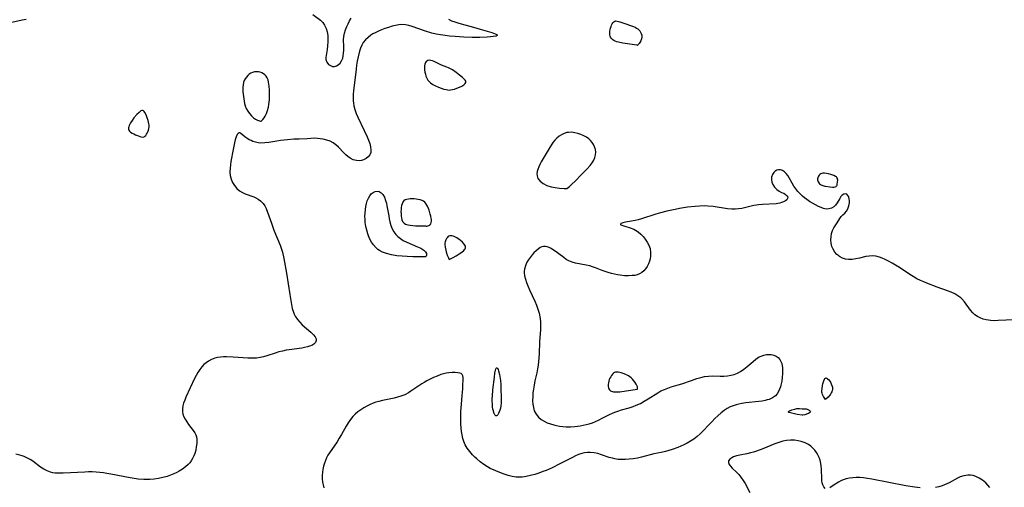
# Model space of a CAD drawing. Header units: inches. Extents: x 1073367 to 1082519, y 1569854 to 1574957.
# Tile 110 of 256: x 1075286 to 1075704, y 1573651 to 1573850. Entities that reach past the tile are written whole.
import ezdxf

# ---------------------------------------------------------------- set-up
doc = ezdxf.new("R2010")
doc.units = ezdxf.units.IN
doc.header["$MEASUREMENT"] = 0
doc.layers.add('CGG_CurvaNivelLidar_v1', color=7, linetype='Continuous', lineweight=30, true_color=0x008008)

msp = doc.modelspace()

# ---------------------------------------------------------------- linework, layer by layer
at = {"layer": 'CGG_CurvaNivelLidar_v1'}
for points in [[(1075288.6769, 1573850.3562, 66), (1075286.9284, 1573850.0698, 66), (1075283.8281, 1573849.4571, 66), (1075281.1705, 1573848.8267, 66), (1075278.5837, 1573848.1224, 66), (1075273.1226, 1573846.4998, 66), (1075271.4571, 1573846.0408, 66), (1075269.7882, 1573845.655, 66), (1075268.2685, 1573845.4019, 66), (1075267.3009, 1573845.3009, 66), (1075265.4715, 1573845.2279, 66), (1075263.6419, 1573845.2971, 66), (1075261.8227, 1573845.5062, 66), (1075260.0256, 1573845.8646, 66), (1075258.7142, 1573846.2377, 66), (1075257.2946, 1573846.7572, 66), (1075255.9022, 1573847.3712, 66), (1075254.5343, 1573848.0598, 66), (1075253.2959, 1573848.7462, 66), (1075251.6743, 1573849.7221, 66), (1075246.6852, 1573852.9628, 66)], [(1075468.175, 1573850.4857, 66.5), (1075469.5444, 1573849.8613, 66.5), (1075470.8492, 1573849.3595, 66.5), (1075472.2004, 1573848.915, 66.5), (1075473.585, 1573848.5211, 66.5), (1075477.3182, 1573847.5815, 66.5), (1075478.796, 1573847.18, 66.5), (1075481.6505, 1573846.3073, 66.5), (1075486.6842, 1573844.8402, 66.5), (1075488.1128, 1573844.3553, 66.5), (1075488.8072, 1573844.0235, 66.5), (1075489.049, 1573843.7241, 66.5), (1075488.8688, 1573843.5305, 66.5), (1075488.4161, 1573843.363, 66.5), (1075487.2607, 1573843.1467, 66.5), (1075486.0613, 1573843.014, 66.5), (1075484.6813, 1573842.9106, 66.5), (1075481.5641, 1573842.7925, 66.5), (1075478.3062, 1573842.8116, 66.5), (1075474.6563, 1573842.9518, 66.5), (1075470.9798, 1573843.178, 66.5), (1075468.6836, 1573843.3713, 66.5), (1075466.7215, 1573843.5778, 66.5), (1075464.7968, 1573843.834, 66.5), (1075462.9235, 1573844.1601, 66.5), (1075461.1189, 1573844.5815, 66.5), (1075458.4899, 1573845.3819, 66.5), (1075452.7592, 1573847.4557, 66.5), (1075451.3128, 1573847.8722, 66.5), (1075449.8707, 1573848.158, 66.5), (1075448.4356, 1573848.2607, 66.5), (1075447.0551, 1573848.1501, 66.5), (1075445.6734, 1573847.88, 66.5), (1075444.2802, 1573847.5118, 66.5), (1075442.6975, 1573847.0379, 66.5), (1075441.1121, 1573846.5064, 66.5), (1075439.796, 1573846.0107, 66.5), (1075438.5077, 1573845.4743, 66.5), (1075436.9933, 1573844.7531, 66.5), (1075436.0822, 1573844.2321, 66.5), (1075435.2086, 1573843.6666, 66.5), (1075433.992, 1573842.7699, 66.5), (1075432.8942, 1573841.7783, 66.5), (1075431.967, 1573840.6564, 66.5), (1075431.3086, 1573839.5028, 66.5), (1075430.7903, 1573838.2388, 66.5), (1075430.3683, 1573836.8911, 66.5), (1075429.7789, 1573834.5138, 66.5), (1075429.4024, 1573832.6713, 66.5), (1075429.1257, 1573830.9903, 66.5), (1075428.8914, 1573829.2834, 66.5), (1075427.837, 1573820.1101, 66.5), (1075427.7051, 1573818.6633, 66.5), (1075427.635, 1573817.2301, 66.5), (1075427.6599, 1573815.8111, 66.5), (1075427.759, 1573814.7643, 66.5), (1075427.9297, 1573813.7292, 66.5), (1075428.334, 1573812.1629, 66.5), (1075428.9906, 1573810.4152, 66.5), (1075429.6738, 1573808.86, 66.5), (1075432.3264, 1573803.221, 66.5), (1075433.584, 1573800.4665, 66.5), (1075434.1479, 1573799.1293, 66.5), (1075434.7049, 1573797.6218, 66.5), (1075435.0977, 1573796.1841, 66.5), (1075435.2524, 1573794.839, 66.5), (1075435.1582, 1573793.9086, 66.5), (1075434.7495, 1573792.8795, 66.5), (1075434.0682, 1573791.9925, 66.5), (1075433.1761, 1573791.2667, 66.5), (1075432.1223, 1573790.7324, 66.5), (1075431.1705, 1573790.4629, 66.5), (1075430.1662, 1573790.3516, 66.5), (1075429.1362, 1573790.407, 66.5), (1075427.7127, 1573790.7713, 66.5), (1075426.345, 1573791.4422, 66.5), (1075425.4145, 1573792.1018, 66.5), (1075424.5338, 1573792.8717, 66.5), (1075423.694, 1573793.7168, 66.5), (1075421.4698, 1573796.1052, 66.5), (1075420.3726, 1573797.079, 66.5), (1075419.1886, 1573797.9266, 66.5), (1075417.9234, 1573798.6097, 66.5), (1075416.4672, 1573799.1362, 66.5), (1075414.9531, 1573799.4963, 66.5), (1075413.7255, 1573799.7039, 66.5), (1075412.4943, 1573799.8363, 66.5), (1075411.2714, 1573799.8755, 66.5), (1075408.1232, 1573799.66, 66.5), (1075404.7457, 1573799.5731, 66.5), (1075402.4528, 1573799.4516, 66.5), (1075399.7628, 1573799.2682, 66.5), (1075398.4045, 1573799.1395, 66.5), (1075396.7878, 1573798.9331, 66.5), (1075395.1815, 1573798.6845, 66.5), (1075391.7816, 1573798.1108, 66.5), (1075390.0708, 1573797.9017, 66.5), (1075388.4053, 1573797.8679, 66.5), (1075387.2545, 1573797.9947, 66.5), (1075386.1396, 1573798.2365, 66.5), (1075385.0715, 1573798.5723, 66.5), (1075384.2689, 1573798.8938, 66.5), (1075383.514, 1573799.2636, 66.5), (1075382.5093, 1573799.8846, 66.5), (1075381.6262, 1573800.5473, 66.5), (1075379.9879, 1573801.9411, 66.5), (1075379.5769, 1573802.2165, 66.5), (1075379.2123, 1573802.2494, 66.5), (1075378.8257, 1573801.9895, 66.5), (1075378.4339, 1573801.4607, 66.5), (1075377.9716, 1573800.4457, 66.5), (1075377.5942, 1573799.2879, 66.5), (1075377.2409, 1573797.9588, 66.5), (1075376.9039, 1573796.5057, 66.5), (1075376.3263, 1573793.7094, 66.5), (1075375.9079, 1573791.4586, 66.5), (1075375.6812, 1573790.0339, 66.5), (1075375.4978, 1573788.6132, 66.5), (1075375.3721, 1573787.2083, 66.5), (1075375.3276, 1573785.5892, 66.5), (1075375.4529, 1573784.0227, 66.5), (1075375.8122, 1573782.5034, 66.5), (1075376.4016, 1573781.0808, 66.5), (1075377.217, 1573779.7672, 66.5), (1075378.2232, 1573778.6006, 66.5), (1075379.3968, 1573777.6064, 66.5), (1075380.6716, 1573776.8326, 66.5), (1075381.8327, 1573776.3047, 66.5), (1075385.437, 1573774.9513, 66.5), (1075386.3717, 1573774.5218, 66.5), (1075387.2594, 1573774.0261, 66.5), (1075388.3397, 1573773.2368, 66.5), (1075389.4098, 1573772.1032, 66.5), (1075390.0782, 1573771.1143, 66.5), (1075390.6543, 1573770.0331, 66.5), (1075391.3144, 1573768.5068, 66.5), (1075391.9029, 1573766.8941, 66.5), (1075392.9389, 1573763.773, 66.5), (1075394.0104, 1573760.8332, 66.5), (1075396.5933, 1573754.4629, 66.5), (1075397.2038, 1573752.7027, 66.5), (1075397.5851, 1573751.4164, 66.5), (1075398.2278, 1573748.8003, 66.5), (1075398.8319, 1573745.7166, 66.5), (1075399.3442, 1573742.5452, 66.5), (1075400.7041, 1573733.3918, 66.5), (1075401.4345, 1573729.1431, 66.5), (1075401.8001, 1573727.5393, 66.5), (1075402.2786, 1573725.9981, 66.5), (1075402.6564, 1573725.079, 66.5), (1075403.1029, 1573724.198, 66.5), (1075403.9561, 1573722.8827, 66.5), (1075404.9501, 1573721.6717, 66.5), (1075406.0465, 1573720.5622, 66.5), (1075409.7379, 1573717.4188, 66.5), (1075410.7947, 1573716.3693, 66.5), (1075411.4833, 1573715.4903, 66.5), (1075411.9149, 1573714.6378, 66.5), (1075412.0131, 1573713.8337, 66.5), (1075411.6957, 1573713.0679, 66.5), (1075411.0135, 1573712.3884, 66.5), (1075410.0467, 1573711.8068, 66.5), (1075409.1878, 1573711.4492, 66.5), (1075408.2303, 1573711.1555, 66.5), (1075407.0601, 1573710.8991, 66.5), (1075405.8136, 1573710.697, 66.5), (1075400.468, 1573709.9984, 66.5), (1075399.1381, 1573709.7678, 66.5), (1075397.609, 1573709.4283, 66.5), (1075396.0918, 1573709.0233, 66.5), (1075394.5893, 1573708.5718, 66.5), (1075390.9598, 1573707.3818, 66.5), (1075389.5754, 1573706.9789, 66.5), (1075388.1744, 1573706.6636, 66.5), (1075386.6078, 1573706.4534, 66.5), (1075384.755, 1573706.3616, 66.5), (1075382.8779, 1573706.3863, 66.5), (1075380.986, 1573706.4843, 66.5), (1075376.7215, 1573706.7969, 66.5), (1075373.8358, 1573706.9466, 66.5), (1075372.626, 1573706.9464, 66.5), (1075371.3383, 1573706.8698, 66.5), (1075370.0828, 1573706.6949, 66.5), (1075368.8697, 1573706.4002, 66.5), (1075367.5053, 1573705.8753, 66.5), (1075366.2227, 1573705.1724, 66.5), (1075365.2155, 1573704.4581, 66.5), (1075364.2761, 1573703.6417, 66.5), (1075363.4101, 1573702.731, 66.5), (1075362.5024, 1573701.5659, 66.5), (1075361.6835, 1573700.308, 66.5), (1075360.9699, 1573699.0479, 66.5), (1075360.3018, 1573697.7449, 66.5), (1075356.6117, 1573689.8554, 66.5), (1075356.0802, 1573688.5742, 66.5), (1075355.6347, 1573687.3042, 66.5), (1075355.3207, 1573686.1025, 66.5), (1075355.1461, 1573684.9141, 66.5), (1075355.146, 1573683.7437, 66.5), (1075355.3446, 1573682.6074, 66.5), (1075355.7157, 1573681.4983, 66.5), (1075356.2258, 1573680.4215, 66.5), (1075356.9265, 1573679.2566, 66.5), (1075357.7154, 1573678.1363, 66.5), (1075359.7086, 1573675.5712, 66.5), (1075360.3248, 1573674.6936, 66.5), (1075360.8259, 1573673.8123, 66.5), (1075361.164, 1573672.9146, 66.5), (1075361.3055, 1573672.0047, 66.5), (1075361.3004, 1573671.0576, 66.5), (1075361.2058, 1573670.0633, 66.5), (1075361.0181, 1573668.722, 66.5), (1075360.7458, 1573667.3257, 66.5), (1075360.3554, 1573665.912, 66.5), (1075359.9538, 1573664.8397, 66.5), (1075359.4588, 1573663.7931, 66.5), (1075358.8553, 1573662.7708, 66.5), (1075358.2564, 1573661.9493, 66.5), (1075357.5786, 1573661.1793, 66.5), (1075356.4347, 1573660.139, 66.5), (1075355.1586, 1573659.207, 66.5), (1075353.7819, 1573658.3663, 66.5), (1075352.741, 1573657.8112, 66.5), (1075351.4011, 1573657.1797, 66.5), (1075350.0183, 1573656.6157, 66.5), (1075348.5987, 1573656.1257, 66.5), (1075346.7873, 1573655.6279, 66.5), (1075344.945, 1573655.2444, 66.5), (1075343.0802, 1573654.9663, 66.5), (1075341.2025, 1573654.7962, 66.5), (1075339.3189, 1573654.7463, 66.5), (1075338.7324, 1573654.7585, 66.5), (1075336.3579, 1573654.9435, 66.5), (1075334.6013, 1573655.1869, 66.5), (1075332.8462, 1573655.4879, 66.5), (1075324.6742, 1573657.1086, 66.5), (1075323.0444, 1573657.4045, 66.5), (1075321.5126, 1573657.6323, 66.5), (1075319.9754, 1573657.8064, 66.5), (1075318.4345, 1573657.9252, 66.5), (1075316.8156, 1573657.9894, 66.5), (1075315.1972, 1573658.0009, 66.5), (1075313.582, 1573657.9698, 66.5), (1075304.486, 1573657.5138, 66.5), (1075302.7491, 1573657.4546, 66.5), (1075301.0607, 1573657.5129, 66.5), (1075300.0373, 1573657.6534, 66.5), (1075299.0378, 1573657.8902, 66.5), (1075297.5616, 1573658.4468, 66.5), (1075296.1497, 1573659.1947, 66.5), (1075294.7975, 1573660.085, 66.5), (1075291.4613, 1573662.599, 66.5), (1075290.3898, 1573663.2884, 66.5), (1075289.2631, 1573663.9033, 66.5), (1075287.8178, 1573664.5356, 66.5), (1075286.9229, 1573664.8569, 66.5), (1075286.0081, 1573665.1438, 66.5), (1075284.3522, 1573665.5841, 66.5)], [(1075410.5704, 1573852.5118, 66.5), (1075413.7692, 1573850.1448, 66.5), (1075414.7455, 1573849.1893, 66.5), (1075415.5577, 1573847.9914, 66.5), (1075416.1705, 1573846.6202, 66.5), (1075416.6062, 1573845.1264, 66.5), (1075416.8745, 1573843.5541, 66.5), (1075416.9541, 1573842.5615, 66.5), (1075416.9492, 1573840.8731, 66.5), (1075416.8181, 1573839.1967, 66.5), (1075416.6078, 1573837.5769, 66.5), (1075416.1901, 1573835.0787, 66.5), (1075416.0853, 1573834.1672, 66.5), (1075416.1117, 1573833.3225, 66.5), (1075416.4711, 1573832.2256, 66.5), (1075417.1586, 1573831.3303, 66.5), (1075417.9893, 1573830.7653, 66.5), (1075418.9499, 1573830.4753, 66.5), (1075419.7705, 1573830.4731, 66.5), (1075420.5865, 1573830.6775, 66.5), (1075421.3538, 1573831.087, 66.5), (1075422.1369, 1573831.8208, 66.5), (1075422.7723, 1573832.7809, 66.5), (1075423.2347, 1573833.9167, 66.5), (1075423.4764, 1573834.9835, 66.5), (1075423.608, 1573836.121, 66.5), (1075423.6628, 1573837.3059, 66.5), (1075423.6585, 1573838.9289, 66.5), (1075423.5816, 1573841.789, 66.5), (1075423.6816, 1573843.2086, 66.5), (1075423.9734, 1573844.6087, 66.5), (1075424.4279, 1573846.0021, 66.5), (1075424.9967, 1573847.3925, 66.5), (1075425.5656, 1573848.6173, 66.5), (1075426.1957, 1573849.826, 66.5), (1075426.8947, 1573851.0011, 66.5)], [(1075708.6468, 1573722.7115, 67), (1075701.7883, 1573722.3439, 67), (1075700.2407, 1573722.3331, 67), (1075698.6504, 1573722.4123, 67), (1075697.7211, 1573722.5204, 67), (1075696.8117, 1573722.6816, 67), (1075695.4745, 1573723.036, 67), (1075694.2038, 1573723.5177, 67), (1075693.0141, 1573724.1246, 67), (1075691.924, 1573724.8604, 67), (1075691.0096, 1573725.6725, 67), (1075690.0566, 1573726.7741, 67), (1075687.5023, 1573730.3796, 67), (1075686.453, 1573731.5685, 67), (1075685.9585, 1573732.0205, 67), (1075684.7225, 1573732.9419, 67), (1075683.3582, 1573733.742, 67), (1075681.8969, 1573734.4444, 67), (1075680.3639, 1573735.0669, 67), (1075675.9252, 1573736.6393, 67), (1075671.5712, 1573738.2817, 67), (1075670.2205, 1573738.8127, 67), (1075668.8859, 1573739.3863, 67), (1075667.2624, 1573740.187, 67), (1075665.6789, 1573741.0777, 67), (1075664.3553, 1573741.8986, 67), (1075659.8631, 1573744.9043, 67), (1075658.2747, 1573745.9095, 67), (1075656.7744, 1573746.7936, 67), (1075655.267, 1573747.6146, 67), (1075653.7597, 1573748.3593, 67), (1075652.5786, 1573748.8776, 67), (1075651.4006, 1573749.3165, 67), (1075649.8625, 1573749.7306, 67), (1075648.3273, 1573749.9056, 67), (1075646.986, 1573749.8266, 67), (1075645.6427, 1573749.5861, 67), (1075642.8709, 1573748.8919, 67), (1075641.335, 1573748.5571, 67), (1075639.8024, 1573748.3458, 67), (1075638.2946, 1573748.328, 67), (1075636.9224, 1573748.5426, 67), (1075635.6206, 1573748.9719, 67), (1075634.4213, 1573749.5994, 67), (1075634.0646, 1573749.8419, 67), (1075633.2733, 1573750.5061, 67), (1075632.3767, 1573751.5244, 67), (1075631.6574, 1573752.674, 67), (1075631.1466, 1573753.926, 67), (1075630.8582, 1573755.3121, 67), (1075630.7656, 1573756.6796, 67), (1075630.8318, 1573758.049, 67), (1075631.0584, 1573759.3793, 67), (1075631.4577, 1573760.6281, 67), (1075632.0372, 1573761.7777, 67), (1075633.3824, 1573763.877, 67), (1075634.5243, 1573765.8127, 67), (1075635.1272, 1573766.6546, 67), (1075635.857, 1573767.3979, 67), (1075636.6228, 1573768.0915, 67), (1075637.3327, 1573768.8619, 67), (1075637.9694, 1573769.9314, 67), (1075638.4109, 1573771.1594, 67), (1075638.6386, 1573772.4507, 67), (1075638.6547, 1573773.3708, 67), (1075638.5791, 1573774.0676, 67), (1075638.3535, 1573774.9299, 67), (1075637.9974, 1573775.6255, 67), (1075637.5161, 1573776.0865, 67), (1075636.9052, 1573776.2555, 67), (1075636.2405, 1573776.1297, 67), (1075635.5974, 1573775.7306, 67), (1075635.038, 1573775.0943, 67), (1075634.5243, 1573774.2865, 67), (1075633.4239, 1573772.4202, 67), (1075632.7531, 1573771.5108, 67), (1075631.9605, 1573770.7377, 67), (1075630.9843, 1573770.1585, 67), (1075629.8908, 1573769.8322, 67), (1075628.7328, 1573769.7844, 67), (1075627.6699, 1573769.9937, 67), (1075626.5864, 1573770.3879, 67), (1075625.4733, 1573770.9028, 67), (1075624.2117, 1573771.5496, 67), (1075622.935, 1573772.2642, 67), (1075621.6762, 1573773.0439, 67), (1075620.4688, 1573773.8916, 67), (1075619.5905, 1573774.5854, 67), (1075618.7063, 1573775.3234, 67), (1075617.6788, 1573776.2784, 67), (1075616.7057, 1573777.3089, 67), (1075615.8069, 1573778.4033, 67), (1075615.0056, 1573779.5524, 67), (1075614.3079, 1573780.7536, 67), (1075613.0389, 1573783.1188, 67), (1075612.4257, 1573784.0854, 67), (1075611.758, 1573784.9415, 67), (1075611.0285, 1573785.6467, 67), (1075610.2175, 1573786.1709, 67), (1075609.3721, 1573786.4744, 67), (1075608.531, 1573786.5343, 67), (1075607.7764, 1573786.3506, 67), (1075607.087, 1573785.9614, 67), (1075606.4918, 1573785.3996, 67), (1075605.894, 1573784.435, 67), (1075605.5597, 1573783.2996, 67), (1075605.513, 1573782.2768, 67), (1075605.6756, 1573781.2407, 67), (1075606.0431, 1573780.2418, 67), (1075606.7812, 1573779.1042, 67), (1075607.7365, 1573778.1353, 67), (1075608.8081, 1573777.373, 67), (1075609.7747, 1573776.885, 67), (1075610.6885, 1573776.4787, 67), (1075611.4743, 1573776.0407, 67), (1075612.0598, 1573775.485, 67), (1075612.3793, 1573774.8602, 67), (1075612.3649, 1573774.243, 67), (1075612.0261, 1573773.7511, 67), (1075611.432, 1573773.3161, 67), (1075610.6496, 1573772.9293, 67), (1075609.7353, 1573772.5848, 67), (1075609.0079, 1573772.3619, 67), (1075608.2326, 1573772.1872, 67), (1075607.4396, 1573772.0819, 67), (1075601.674, 1573771.749, 67), (1075599.9412, 1573771.5744, 67), (1075599.1008, 1573771.4544, 67), (1075597.9365, 1573771.2365, 67), (1075594.6197, 1573770.4414, 67), (1075592.9455, 1573770.0851, 67), (1075591.5399, 1573769.8789, 67), (1075590.1199, 1573769.7679, 67), (1075588.6925, 1573769.7618, 67), (1075586.8489, 1573769.9099, 67), (1075580.6672, 1573770.8316, 67), (1075578.4103, 1573771.0553, 67), (1075576.8404, 1573771.1034, 67), (1075574.9264, 1573771.0537, 67), (1075573.0024, 1573770.913, 67), (1075569.727, 1573770.528, 67), (1075566.4523, 1573770.0073, 67), (1075564.5238, 1573769.6464, 67), (1075561.0565, 1573768.8992, 67), (1075558.2828, 1573768.1919, 67), (1075556.3846, 1573767.6422, 67), (1075550.1914, 1573765.6618, 67), (1075548.7991, 1573765.2602, 67), (1075547.5511, 1573764.9487, 67), (1075546.0356, 1573764.6343, 67), (1075543.3773, 1573764.158, 67), (1075542.352, 1573763.9414, 67), (1075541.6342, 1573763.7038, 67), (1075541.4932, 1573763.6238, 67), (1075541.3932, 1573763.5387, 67), (1075541.326, 1573763.4044, 67), (1075541.3665, 1573763.2518, 67), (1075541.5228, 1573763.1009, 67), (1075541.8533, 1573762.9248, 67), (1075542.7915, 1573762.6008, 67), (1075545.4378, 1573761.7894, 67), (1075546.9168, 1573761.1872, 67), (1075547.6574, 1573760.8029, 67), (1075548.8101, 1573760.0476, 67), (1075549.9009, 1573759.1469, 67), (1075550.9164, 1573758.1294, 67), (1075551.839, 1573757.0174, 67), (1075552.7009, 1573755.7376, 67), (1075553.3946, 1573754.3858, 67), (1075553.8746, 1573752.9749, 67), (1075554.1133, 1573751.3467, 67), (1075554.0785, 1573749.7009, 67), (1075553.927, 1573748.6328, 67), (1075553.671, 1573747.5914, 67), (1075553.2445, 1573746.4545, 67), (1075552.6876, 1573745.3887, 67), (1075552.0134, 1573744.4126, 67), (1075551.2381, 1573743.5533, 67), (1075550.3713, 1573742.8207, 67), (1075549.4511, 1573742.2487, 67), (1075548.4659, 1573741.839, 67), (1075547.4182, 1573741.6016, 67), (1075546.3086, 1573741.4834, 67), (1075544.6762, 1573741.4208, 67), (1075542.9561, 1573741.4636, 67), (1075541.1826, 1573741.63, 67), (1075539.995, 1573741.8183, 67), (1075538.8017, 1573742.0626, 67), (1075537.4274, 1573742.4034, 67), (1075536.1096, 1573742.7886, 67), (1075534.8038, 1573743.2209, 67), (1075533.5144, 1573743.6919, 67), (1075530.6299, 1573744.8147, 67), (1075529.462, 1573745.2224, 67), (1075528.2864, 1573745.5799, 67), (1075526.7086, 1573745.9712, 67), (1075522.221, 1573746.821, 67), (1075520.8324, 1573747.1841, 67), (1075519.3973, 1573747.7514, 67), (1075518.2783, 1573748.385, 67), (1075517.2143, 1573749.1253, 67), (1075515.1518, 1573750.7291, 67), (1075514.0304, 1573751.5611, 67), (1075512.9084, 1573752.325, 67), (1075511.8056, 1573752.9937, 67), (1075510.9935, 1573753.4124, 67), (1075510.1894, 1573753.72, 67), (1075509.3849, 1573753.8804, 67), (1075508.5902, 1573753.8737, 67), (1075507.8901, 1573753.713, 67), (1075507.2173, 1573753.4191, 67), (1075506.2703, 1573752.7851, 67), (1075505.4067, 1573752.0487, 67), (1075504.5481, 1573751.1996, 67), (1075503.7108, 1573750.2614, 67), (1075502.9138, 1573749.2518, 67), (1075502.1167, 1573748.0858, 67), (1075501.4251, 1573746.8639, 67), (1075500.878, 1573745.5945, 67), (1075500.5233, 1573744.2821, 67), (1075500.4202, 1573743.3447, 67), (1075500.4179, 1573742.8329, 67), (1075500.5703, 1573741.4295, 67), (1075500.9081, 1573740.0018, 67), (1075501.3815, 1573738.5562, 67), (1075501.9495, 1573737.0969, 67), (1075502.6408, 1573735.4925, 67), (1075504.9355, 1573730.6306, 67), (1075505.6333, 1573728.9338, 67), (1075506.2318, 1573727.208, 67), (1075506.7166, 1573725.4615, 67), (1075507.1191, 1573723.3258, 67), (1075507.2709, 1573721.714, 67), (1075507.3183, 1573720.1034, 67), (1075507.2869, 1573718.5037, 67), (1075507.1977, 1573716.9247, 67), (1075506.8953, 1573713.4041, 67), (1075506.7179, 1573708.2592, 67), (1075506.4837, 1573704.9813, 67), (1075506.3062, 1573703.3863, 67), (1075506.0596, 1573701.8314, 67), (1075505.7201, 1573700.1235, 67), (1075504.9634, 1573696.6942, 67), (1075504.609, 1573694.9349, 67), (1075504.3131, 1573693.1753, 67), (1075504.1154, 1573691.5909, 67), (1075503.9947, 1573690.0219, 67), (1075503.9664, 1573688.2992, 67), (1075504.0581, 1573686.798, 67), (1075504.2879, 1573685.3586, 67), (1075504.691, 1573684.004, 67), (1075505.4348, 1573682.5435, 67), (1075506.4569, 1573681.2735, 67), (1075507.5969, 1573680.3205, 67), (1075508.9052, 1573679.5297, 67), (1075510.1887, 1573678.9412, 67), (1075511.5506, 1573678.4482, 67), (1075512.9705, 1573678.0366, 67), (1075514.0634, 1573677.7769, 67), (1075515.4446, 1573677.516, 67), (1075516.8475, 1573677.3279, 67), (1075518.2657, 1573677.2212, 67), (1075520.075, 1573677.2127, 67), (1075521.8886, 1573677.329, 67), (1075523.0138, 1573677.4565, 67), (1075524.1343, 1573677.6221, 67), (1075525.4531, 1573677.8651, 67), (1075526.7581, 1573678.1605, 67), (1075528.0447, 1573678.513, 67), (1075529.3645, 1573678.9473, 67), (1075530.656, 1573679.4451, 67), (1075531.9158, 1573680.0027, 67), (1075533.5139, 1573680.8084, 67), (1075536.646, 1573682.469, 67), (1075537.9294, 1573683.0703, 67), (1075538.9708, 1573683.4872, 67), (1075540.1524, 1573683.8982, 67), (1075541.7726, 1573684.3914, 67), (1075545.0441, 1573685.319, 67), (1075546.6636, 1573685.8348, 67), (1075548.0419, 1573686.3543, 67), (1075549.7622, 1573687.1469, 67), (1075551.4331, 1573688.0544, 67), (1075553.0617, 1573689.0424, 67), (1075557.1222, 1573691.6539, 67), (1075558.5011, 1573692.438, 67), (1075559.9542, 1573693.1279, 67), (1075561.3915, 1573693.6731, 67), (1075562.863, 1573694.1423, 67), (1075565.8522, 1573695.001, 67), (1075567.344, 1573695.4609, 67), (1075571.4886, 1573696.9579, 67), (1075573.8201, 1573697.7594, 67), (1075575.4197, 1573698.2131, 67), (1075577.032, 1573698.5628, 67), (1075578.6533, 1573698.7825, 67), (1075580.2838, 1573698.858, 67), (1075583.7238, 1573698.7981, 67), (1075585.2729, 1573698.8014, 67), (1075586.8035, 1573698.8912, 67), (1075588.304, 1573699.1172, 67), (1075589.6914, 1573699.497, 67), (1075591.0315, 1573700.0294, 67), (1075592.3142, 1573700.6997, 67), (1075593.7861, 1573701.6784, 67), (1075595.1704, 1573702.7798, 67), (1075597.6449, 1573705.0179, 67), (1075598.7831, 1573705.9588, 67), (1075599.9881, 1573706.7586, 67), (1075601.0989, 1573707.2947, 67), (1075602.2503, 1573707.6765, 67), (1075603.4167, 1573707.9023, 67), (1075604.2522, 1573707.9651, 67), (1075605.4082, 1573707.9134, 67), (1075606.4989, 1573707.6833, 67), (1075607.4875, 1573707.2493, 67), (1075608.2986, 1573706.6306, 67), (1075608.9779, 1573705.8372, 67), (1075609.5175, 1573704.9018, 67), (1075609.839, 1573704.0757, 67), (1075610.0627, 1573703.1916, 67), (1075610.1822, 1573702.3514, 67), (1075610.2379, 1573701.4802, 67), (1075610.2228, 1573699.8705, 67), (1075610.0859, 1573698.2222, 67), (1075609.8395, 1573696.576, 67), (1075609.4843, 1573694.9724, 67), (1075609.2744, 1573694.2345, 67), (1075608.9444, 1573693.2764, 67), (1075608.4627, 1573692.2241, 67), (1075607.8646, 1573691.2663, 67), (1075607.1387, 1573690.4293, 67), (1075605.9288, 1573689.5166, 67), (1075604.5164, 1573688.8605, 67), (1075603.6746, 1573688.6014, 67), (1075602.7937, 1573688.3934, 67), (1075601.4704, 1573688.1474, 67), (1075600.0951, 1573687.9456, 67), (1075594.6066, 1573687.3258, 67), (1075592.9351, 1573687.0784, 67), (1075591.6817, 1573686.8442, 67), (1075590.4524, 1573686.5523, 67), (1075589.2557, 1573686.1814, 67), (1075587.9165, 1573685.6279, 67), (1075586.6392, 1573684.9445, 67), (1075585.3276, 1573684.0689, 67), (1075584.0713, 1573683.0872, 67), (1075582.7085, 1573681.9064, 67), (1075581.3785, 1573680.6628, 67), (1075580.0709, 1573679.3692, 67), (1075575.1343, 1573674.1931, 67), (1075573.8744, 1573673.0541, 67), (1075572.5335, 1573672.0031, 67), (1075571.1182, 1573671.0443, 67), (1075569.712, 1573670.226, 67), (1075568.2531, 1573669.4897, 67), (1075566.9491, 1573668.9109, 67), (1075565.6185, 1573668.3832, 67), (1075563.2394, 1573667.5696, 67), (1075560.3968, 1573666.7643, 67), (1075558.5798, 1573666.3266, 67), (1075555.4874, 1573665.6564, 67), (1075550.301, 1573664.3278, 67), (1075548.5706, 1573663.9247, 67), (1075546.6571, 1573663.5761, 67), (1075545.0448, 1573663.3714, 67), (1075543.4364, 1573663.2553, 67), (1075541.8388, 1573663.2413, 67), (1075540.2597, 1573663.3484, 67), (1075538.8755, 1573663.5641, 67), (1075537.872, 1573663.7989, 67), (1075536.5182, 1573664.2059, 67), (1075533.2969, 1573665.335, 67), (1075531.6808, 1573665.8257, 67), (1075530.0663, 1573666.1636, 67), (1075528.4375, 1573666.313, 67), (1075527.249, 1573666.2824, 67), (1075526.0654, 1573666.135, 67), (1075524.8933, 1573665.8738, 67), (1075523.5328, 1573665.4272, 67), (1075522.1879, 1573664.8634, 67), (1075520.8493, 1573664.2185, 67), (1075515.4705, 1573661.3896, 67), (1075512.2827, 1573659.7964, 67), (1075509.6775, 1573658.6507, 67), (1075508.3585, 1573658.1315, 67), (1075506.6242, 1573657.5123, 67), (1075504.8859, 1573656.9527, 67), (1075503.078, 1573656.4346, 67), (1075501.2744, 1573656.0225, 67), (1075499.4725, 1573655.7737, 67), (1075498.3984, 1573655.7309, 67), (1075496.9987, 1573655.8105, 67), (1075495.3007, 1573656.079, 67), (1075493.6091, 1573656.493, 67), (1075491.9278, 1573657.0184, 67), (1075490.7009, 1573657.4605, 67), (1075488.2734, 1573658.4385, 67), (1075485.9109, 1573659.5094, 67), (1075484.7711, 1573660.1142, 67), (1075483.1633, 1573661.1307, 67), (1075481.6443, 1573662.2725, 67), (1075480.2155, 1573663.514, 67), (1075479.3635, 1573664.3362, 67), (1075478.4267, 1573665.2953, 67), (1075477.237, 1573666.6352, 67), (1075476.1731, 1573668.0485, 67), (1075475.2906, 1573669.5619, 67), (1075474.7412, 1573670.8834, 67), (1075474.3226, 1573672.275, 67), (1075474.0064, 1573673.7208, 67), (1075473.7658, 1573675.2447, 67), (1075473.5963, 1573676.8011, 67), (1075473.49, 1573678.3811, 67), (1075473.4339, 1573680.3724, 67), (1075473.4413, 1573682.0091, 67), (1075473.4949, 1573683.6482, 67), (1075473.7166, 1573686.8353, 67), (1075474.0657, 1573690.5608, 67), (1075474.2888, 1573693.4151, 67), (1075474.3488, 1573694.8304, 67), (1075474.388, 1573697.3027, 67), (1075474.3821, 1573698.205, 67), (1075474.3016, 1573698.9379, 67), (1075474.0701, 1573699.4762, 67), (1075473.6246, 1573699.8077, 67), (1075472.9844, 1573699.9929, 67), (1075472.1822, 1573700.1085, 67), (1075471.0561, 1573700.2245, 67), (1075469.7843, 1573700.2824, 67), (1075468.4036, 1573700.2139, 67), (1075467.2838, 1573700.0361, 67), (1075466.1289, 1573699.7582, 67), (1075464.9496, 1573699.3972, 67), (1075463.3408, 1573698.8027, 67), (1075461.8904, 1573698.1786, 67), (1075460.4455, 1573697.4845, 67), (1075459.0155, 1573696.7319, 67), (1075457.9217, 1573696.1107, 67), (1075456.8499, 1573695.454, 67), (1075452.2397, 1573692.2918, 67), (1075451.1518, 1573691.6254, 67), (1075449.6038, 1573690.8265, 67), (1075447.9908, 1573690.1748, 67), (1075446.5599, 1573689.7371, 67), (1075445.0971, 1573689.3822, 67), (1075440.1236, 1573688.3789, 67), (1075438.6097, 1573688.0111, 67), (1075437.3538, 1573687.638, 67), (1075436.1195, 1573687.2042, 67), (1075434.9112, 1573686.7103, 67), (1075433.5209, 1573686.0478, 67), (1075432.1793, 1573685.305, 67), (1075430.8945, 1573684.4838, 67), (1075429.6777, 1573683.5812, 67), (1075428.5317, 1573682.575, 67), (1075427.532, 1573681.5146, 67), (1075426.5064, 1573680.2391, 67), (1075425.5574, 1573678.8876, 67), (1075424.676, 1573677.4779, 67), (1075422.71, 1573673.9572, 67), (1075421.799, 1573672.3916, 67), (1075420.8424, 1573670.8566, 67), (1075417.5822, 1573666.069, 67), (1075416.9684, 1573665.0858, 67), (1075416.3976, 1573664.0192, 67), (1075415.9058, 1573662.9126, 67), (1075415.4634, 1573661.6711, 67), (1075415.1108, 1573660.3985, 67), (1075414.8426, 1573659.1045, 67), (1075414.6662, 1573657.8751, 67), (1075414.5595, 1573656.4857, 67), (1075414.5573, 1573655.101, 67), (1075414.6716, 1573653.7311, 67), (1075414.888, 1573652.4977, 67), (1075415.2011, 1573651.2932, 67)], [(1075628.2833, 1573650.9654, 67.5), (1075627.7782, 1573651.6426, 67.5), (1075627.3492, 1573652.5749, 67.5), (1075627.0962, 1573653.3388, 67.5), (1075626.9139, 1573654.1803, 67.5), (1075626.8254, 1573655.0793, 67.5), (1075626.7211, 1573659.1107, 67.5), (1075626.5963, 1573660.7132, 67.5), (1075626.3395, 1573662.3048, 67.5), (1075626.1511, 1573663.0493, 67.5), (1075625.7412, 1573664.2012, 67.5), (1075625.2073, 1573665.3065, 67.5), (1075624.5948, 1573666.3112, 67.5), (1075623.8893, 1573667.2545, 67.5), (1075623.0939, 1573668.1226, 67.5), (1075622.191, 1573668.9182, 67.5), (1075621.2103, 1573669.6191, 67.5), (1075619.7418, 1573670.4285, 67.5), (1075618.1684, 1573671.016, 67.5), (1075616.8633, 1573671.3027, 67.5), (1075615.2525, 1573671.4763, 67.5), (1075613.6024, 1573671.4894, 67.5), (1075611.9343, 1573671.348, 67.5), (1075610.2674, 1573671.0463, 67.5), (1075608.6145, 1573670.5822, 67.5), (1075606.9398, 1573669.9897, 67.5), (1075601.7907, 1573667.8886, 67.5), (1075599.1749, 1573666.9058, 67.5), (1075597.8632, 1573666.4851, 67.5), (1075596.5838, 1573666.1365, 67.5), (1075595.0116, 1573665.7793, 67.5), (1075592.013, 1573665.169, 67.5), (1075590.6505, 1573664.8353, 67.5), (1075589.3462, 1573664.3943, 67.5), (1075588.6077, 1573664.042, 67.5), (1075587.7561, 1573663.4394, 67.5), (1075587.264, 1573662.7317, 67.5), (1075587.2007, 1573661.9635, 67.5), (1075587.4975, 1573661.1519, 67.5), (1075588.0464, 1573660.3995, 67.5), (1075588.7854, 1573659.6316, 67.5), (1075590.6058, 1573657.8972, 67.5), (1075591.5503, 1573656.9024, 67.5), (1075592.5094, 1573655.7203, 67.5), (1075593.4079, 1573654.432, 67.5), (1075594.2429, 1573653.0629, 67.5), (1075596.2978, 1573649.2633, 67.5)], [(1075698.3503, 1573651.4524, 67.5), (1075697.4609, 1573652.4421, 67.5), (1075696.5356, 1573653.345, 67.5), (1075695.2184, 1573654.4456, 67.5), (1075693.8311, 1573655.3802, 67.5), (1075692.3756, 1573656.0984, 67.5), (1075691.2453, 1573656.459, 67.5), (1075690.0897, 1573656.6573, 67.5), (1075688.9227, 1573656.6824, 67.5), (1075687.3017, 1573656.4204, 67.5), (1075685.7021, 1573655.874, 67.5), (1075684.5093, 1573655.3145, 67.5), (1075681.0635, 1573653.4323, 67.5), (1075679.9734, 1573652.8851, 67.5), (1075679.0224, 1573652.4604, 67.5), (1075678.0487, 1573652.0903, 67.5), (1075676.6452, 1573651.6832, 67.5), (1075675.2016, 1573651.3935, 67.5)], [(1075668.6391, 1573651.2195, 67.5), (1075666.3813, 1573651.514, 67.5), (1075662.6672, 1573652.1597, 67.5), (1075655.3204, 1573653.5558, 67.5), (1075648.209, 1573654.975, 67.5), (1075646.2477, 1573655.2751, 67.5), (1075644.6495, 1573655.4603, 67.5), (1075643.0636, 1573655.5803, 67.5), (1075641.4978, 1573655.614, 67.5), (1075640.0606, 1573655.5489, 67.5), (1075638.6615, 1573655.3836, 67.5), (1075637.2815, 1573655.1018, 67.5), (1075635.9766, 1573654.6893, 67.5), (1075634.9498, 1573654.2327, 67.5), (1075633.9846, 1573653.7039, 67.5), (1075632.083, 1573652.4729, 67.5), (1075630.2973, 1573651.2098, 67.5)]]:
    msp.add_polyline3d(points, dxfattribs=at)
for points in [[(1075548.5, 1573839.4091, 66.5), (1075548.3655, 1573839.4634, 66.5), (1075547.2113, 1573839.6691, 66.5), (1075542.3278, 1573840.363, 66.5), (1075540.4986, 1573840.725, 66.5), (1075539.77, 1573840.937, 66.5), (1075539.1132, 1573841.1875, 66.5), (1075538.5079, 1573841.4917, 66.5), (1075538.0703, 1573841.7822, 66.5), (1075537.6849, 1573842.1169, 66.5), (1075537.3626, 1573842.4991, 66.5), (1075537.1239, 1573842.9078, 66.5), (1075536.9497, 1573843.3534, 66.5), (1075536.8379, 1573843.8271, 66.5), (1075536.7866, 1573844.3293, 66.5), (1075536.7883, 1573844.8458, 66.5), (1075536.8334, 1573845.3703, 66.5), (1075536.9429, 1573846.045, 66.5), (1075537.0993, 1573846.7117, 66.5), (1075537.2947, 1573847.3582, 66.5), (1075537.5253, 1573847.9706, 66.5), (1075537.791, 1573848.532, 66.5), (1075538.0952, 1573849.0214, 66.5), (1075538.4451, 1573849.4127, 66.5), (1075538.8515, 1573849.6726, 66.5), (1075539.34, 1573849.7762, 66.5), (1075539.8867, 1573849.7438, 66.5), (1075540.4778, 1573849.6146, 66.5), (1075541.1032, 1573849.4203, 66.5), (1075543.1269, 1573848.6929, 66.5), (1075546.0554, 1573847.7352, 66.5), (1075546.7891, 1573847.4528, 66.5), (1075547.4961, 1573847.1346, 66.5), (1075548.1613, 1573846.7636, 66.5), (1075548.6518, 1573846.4186, 66.5), (1075549.1045, 1573846.0346, 66.5), (1075549.5151, 1573845.5987, 66.5), (1075549.865, 1573845.0751, 66.5), (1075550.1621, 1573844.4083, 66.5), (1075550.3361, 1573843.6826, 66.5), (1075550.3647, 1573842.926, 66.5), (1075550.2264, 1573842.116, 66.5), (1075549.952, 1573841.3474, 66.5), (1075549.5916, 1573840.6623, 66.5), (1075549.2208, 1573840.125, 66.5), (1075548.8775, 1573839.7203, 66.5), (1075548.619, 1573839.4723, 66.5)], [(1075468.5, 1573820.3396, 67), (1075469.12, 1573820.4224, 67), (1075469.8407, 1573820.5834, 67), (1075470.7707, 1573820.8419, 67), (1075471.8023, 1573821.1858, 67), (1075472.856, 1573821.6016, 67), (1075473.851, 1573822.074, 67), (1075474.7043, 1573822.5864, 67), (1075475.33, 1573823.1223, 67), (1075475.6412, 1573823.6652, 67), (1075475.5893, 1573824.174, 67), (1075475.2619, 1573824.6631, 67), (1075474.7904, 1573825.1631, 67), (1075474.2212, 1573825.6745, 67), (1075472.9055, 1573826.7245, 67), (1075471.4405, 1573827.8312, 67), (1075469.8827, 1573828.9295, 67), (1075469.0798, 1573829.423, 67), (1075468.2554, 1573829.8526, 67), (1075467.4895, 1573830.175, 67), (1075465.1831, 1573831.0412, 67), (1075464.4058, 1573831.4112, 67), (1075462.185, 1573832.5591, 67), (1075461.4637, 1573832.8365, 67), (1075460.7201, 1573833.0046, 67), (1075460.0102, 1573833.035, 67), (1075459.367, 1573832.9129, 67), (1075458.9521, 1573832.7063, 67), (1075458.7164, 1573832.5084, 67), (1075458.4027, 1573832.0725, 67), (1075458.158, 1573831.4119, 67), (1075458.0327, 1573830.6455, 67), (1075458.0025, 1573829.808, 67), (1075458.0514, 1573828.9284, 67), (1075458.1711, 1573828.0324, 67), (1075458.3608, 1573827.1441, 67), (1075458.6272, 1573826.2886, 67), (1075459.1495, 1573825.1381, 67), (1075459.4235, 1573824.6461, 67), (1075459.7857, 1573824.1613, 67), (1075460.5681, 1573823.4518, 67), (1075461.5741, 1573822.7912, 67), (1075462.7256, 1573822.1895, 67), (1075463.9457, 1573821.6566, 67), (1075465.1584, 1573821.2028, 67), (1075466.2896, 1573820.8384, 67), (1075467.2648, 1573820.5725, 67), (1075467.9356, 1573820.4223, 67)], [(1075388.5, 1573807.1337, 66.5), (1075388.6323, 1573807.1983, 66.5), (1075388.9242, 1573807.4691, 66.5), (1075389.3294, 1573807.9251, 66.5), (1075389.7985, 1573808.5496, 66.5), (1075390.2812, 1573809.3274, 66.5), (1075390.8292, 1573810.4705, 66.5), (1075391.2935, 1573811.7652, 66.5), (1075391.6603, 1573813.1459, 66.5), (1075391.8733, 1573814.2302, 66.5), (1075392.0257, 1573815.2922, 66.5), (1075392.1199, 1573816.2989, 66.5), (1075392.1585, 1573817.2181, 66.5), (1075392.1626, 1573819.297, 66.5), (1075392.1323, 1573820.3278, 66.5), (1075392.0056, 1573822.0658, 66.5), (1075391.8963, 1573822.909, 66.5), (1075391.7464, 1573823.7262, 66.5), (1075391.4957, 1573824.6702, 66.5), (1075391.1507, 1573825.5414, 66.5), (1075390.685, 1573826.3121, 66.5), (1075390.1741, 1573826.8696, 66.5), (1075389.5751, 1573827.3325, 66.5), (1075388.9085, 1573827.6998, 66.5), (1075388.1906, 1573827.9642, 66.5), (1075387.3918, 1573828.1224, 66.5), (1075386.5728, 1573828.164, 66.5), (1075385.7548, 1573828.0949, 66.5), (1075384.959, 1573827.9121, 66.5), (1075384.2077, 1573827.6043, 66.5), (1075383.5117, 1573827.1545, 66.5), (1075382.8826, 1573826.5891, 66.5), (1075382.3198, 1573825.9338, 66.5), (1075381.8281, 1573825.2073, 66.5), (1075381.4174, 1573824.4222, 66.5), (1075381.104, 1573823.5861, 66.5), (1075380.8898, 1573822.6295, 66.5), (1075380.7852, 1573821.6336, 66.5), (1075380.7651, 1573820.6527, 66.5), (1075380.8048, 1573819.6556, 66.5), (1075381.0104, 1573817.6373, 66.5), (1075381.3284, 1573815.6573, 66.5), (1075381.5267, 1573814.6978, 66.5), (1075381.7924, 1573813.7255, 66.5), (1075382.242, 1573812.608, 66.5), (1075382.8436, 1573811.4817, 66.5), (1075383.5733, 1573810.4047, 66.5), (1075384.4061, 1573809.4336, 66.5), (1075385.3132, 1573808.6197, 66.5), (1075386.2242, 1573808.009, 66.5), (1075387.0835, 1573807.5692, 66.5), (1075387.8056, 1573807.2847, 66.5), (1075388.3057, 1573807.142, 66.5)], [(1075338.5, 1573800.314, 66.5), (1075338.6014, 1573800.3387, 66.5), (1075338.8322, 1573800.4894, 66.5), (1075339.1509, 1573800.7565, 66.5), (1075339.5144, 1573801.1344, 66.5), (1075339.8556, 1573801.5783, 66.5), (1075340.1762, 1573802.099, 66.5), (1075340.4569, 1573802.6797, 66.5), (1075340.6797, 1573803.3022, 66.5), (1075340.8452, 1573804.0361, 66.5), (1075340.9178, 1573804.7673, 66.5), (1075340.9044, 1573805.4629, 66.5), (1075340.814, 1573806.0922, 66.5), (1075340.4951, 1573807.3847, 66.5), (1075340.0953, 1573808.6421, 66.5), (1075339.6464, 1573809.8221, 66.5), (1075339.1495, 1573810.8403, 66.5), (1075338.8764, 1573811.2437, 66.5), (1075338.5801, 1573811.5397, 66.5), (1075338.2527, 1573811.6894, 66.5), (1075337.8909, 1573811.6625, 66.5), (1075337.4994, 1573811.4927, 66.5), (1075337.0869, 1573811.2187, 66.5), (1075336.66, 1573810.8694, 66.5), (1075335.7842, 1573810.0238, 66.5), (1075334.4853, 1573808.5519, 66.5), (1075333.6962, 1573807.4904, 66.5), (1075333.0114, 1573806.3955, 66.5), (1075332.4681, 1573805.3069, 66.5), (1075332.2799, 1573804.7788, 66.5), (1075332.176, 1573804.2709, 66.5), (1075332.1894, 1573803.7925, 66.5), (1075332.3496, 1573803.3508, 66.5), (1075332.6369, 1573802.9411, 66.5), (1075333.0898, 1573802.5291, 66.5), (1075333.6962, 1573802.1142, 66.5), (1075334.4093, 1573801.7126, 66.5), (1075335.183, 1573801.3402, 66.5), (1075335.9722, 1573801.013, 66.5), (1075336.7326, 1573800.7451, 66.5), (1075337.4408, 1573800.5395, 66.5)], [(1075518.5, 1573778.4963, 67), (1075519.579, 1573779.4081, 67), (1075520.3634, 1573780.1203, 67), (1075522.3131, 1573781.9896, 67), (1075524.4853, 1573784.1655, 67), (1075527.0922, 1573786.8441, 67), (1075528.4212, 1573788.335, 67), (1075529.3082, 1573789.5105, 67), (1075529.9482, 1573790.5981, 67), (1075530.4108, 1573791.6827, 67), (1075530.7068, 1573792.8286, 67), (1075530.7931, 1573793.984, 67), (1075530.6486, 1573795.1393, 67), (1075530.2973, 1573796.2646, 67), (1075529.8427, 1573797.2064, 67), (1075529.2686, 1573798.096, 67), (1075528.5867, 1573798.9191, 67), (1075527.8021, 1573799.6577, 67), (1075526.8227, 1573800.3583, 67), (1075525.7533, 1573800.9526, 67), (1075524.4996, 1573801.5033, 67), (1075523.2001, 1573801.9419, 67), (1075521.8783, 1573802.2556, 67), (1075520.5545, 1573802.42, 67), (1075519.2482, 1573802.3974, 67), (1075518.9158, 1573802.3551, 67), (1075518.5181, 1573802.2819, 67), (1075517.3749, 1573801.9319, 67), (1075516.2814, 1573801.4102, 67), (1075515.2448, 1573800.7461, 67), (1075514.2758, 1573799.9586, 67), (1075513.3895, 1573799.0577, 67), (1075512.7165, 1573798.2186, 67), (1075512.0912, 1573797.3228, 67), (1075511.3982, 1573796.2352, 67), (1075507.6575, 1573789.8511, 67), (1075507.0843, 1573788.767, 67), (1075506.5814, 1573787.6829, 67), (1075506.1777, 1573786.6023, 67), (1075505.9412, 1573785.7043, 67), (1075505.8177, 1573784.8211, 67), (1075505.8306, 1573783.9632, 67), (1075506.2226, 1573782.7775, 67), (1075507.1072, 1573781.6542, 67), (1075508.4109, 1573780.6672, 67), (1075510.0164, 1573779.8741, 67), (1075511.7975, 1573779.2993, 67), (1075513.6155, 1573778.9126, 67), (1075515.3303, 1573778.675, 67), (1075517.3753, 1573778.5178, 67)], [(1075628.5, 1573779.54, 67), (1075630.2749, 1573779.2157, 67), (1075631.4745, 1573779.1181, 67), (1075632.0402, 1573779.138, 67), (1075632.5354, 1573779.2265, 67), (1075632.9237, 1573779.4008, 67), (1075633.1757, 1573779.6662, 67), (1075633.3456, 1573779.9983, 67), (1075633.472, 1573780.375, 67), (1075633.6213, 1573781.1997, 67), (1075633.6392, 1573782.0408, 67), (1075633.5879, 1573782.4418, 67), (1075633.4835, 1573782.8154, 67), (1075633.3107, 1573783.149, 67), (1075633.0584, 1573783.4321, 67), (1075632.741, 1573783.674, 67), (1075631.9759, 1573784.0729, 67), (1075630.6553, 1573784.5428, 67), (1075629.7284, 1573784.7933, 67), (1075628.9095, 1573784.9597, 67), (1075628.074, 1573785.0434, 67), (1075627.6546, 1573785.0377, 67), (1075627.2497, 1573784.9908, 67), (1075626.866, 1573784.8927, 67), (1075626.4668, 1573784.7113, 67), (1075626.1051, 1573784.466, 67), (1075625.7846, 1573784.1697, 67), (1075625.5137, 1573783.831, 67), (1075625.3063, 1573783.4545, 67), (1075625.1825, 1573783.0747, 67), (1075625.1179, 1573782.6746, 67), (1075625.1044, 1573782.2644, 67), (1075625.1662, 1573781.8347, 67), (1075625.3268, 1573781.3917, 67), (1075625.5837, 1573780.9653, 67), (1075625.9337, 1573780.5843, 67), (1075626.3735, 1573780.2637, 67), (1075626.8596, 1573780.0095, 67), (1075627.349, 1573779.8152, 67), (1075628.1705, 1573779.5848, 67)], [(1075458.5, 1573749.4879, 66.5), (1075455.0949, 1573749.446, 66.5), (1075453.0206, 1573749.4692, 66.5), (1075450.6826, 1573749.5581, 66.5), (1075448.4645, 1573749.7199, 66.5), (1075446.221, 1573749.972, 66.5), (1075443.9547, 1573750.3411, 66.5), (1075441.8602, 1573750.8391, 66.5), (1075440.2109, 1573751.4146, 66.5), (1075438.8594, 1573752.1223, 66.5), (1075438.1308, 1573752.6495, 66.5), (1075437.4565, 1573753.2445, 66.5), (1075436.3573, 1573754.5096, 66.5), (1075435.5473, 1573755.7244, 66.5), (1075434.8395, 1573757.0331, 66.5), (1075434.228, 1573758.4149, 66.5), (1075433.8977, 1573759.302, 66.5), (1075433.4307, 1573760.8492, 66.5), (1075433.0778, 1573762.4372, 66.5), (1075432.8409, 1573764.0507, 66.5), (1075432.7361, 1573765.3978, 66.5), (1075432.7077, 1573766.7434, 66.5), (1075432.7493, 1573768.0774, 66.5), (1075432.8852, 1573769.6282, 66.5), (1075433.0789, 1573770.932, 66.5), (1075433.3482, 1573772.1805, 66.5), (1075433.7027, 1573773.3545, 66.5), (1075434.1609, 1573774.4503, 66.5), (1075434.7139, 1573775.4196, 66.5), (1075435.3584, 1573776.2308, 66.5), (1075436.168, 1573776.9023, 66.5), (1075437.0417, 1573777.3109, 66.5), (1075437.9349, 1573777.4194, 66.5), (1075438.7884, 1573777.2026, 66.5), (1075439.5854, 1573776.7003, 66.5), (1075440.29, 1573775.9522, 66.5), (1075440.9597, 1573774.8112, 66.5), (1075441.4827, 1573773.4501, 66.5), (1075441.7976, 1573772.3169, 66.5), (1075442.0627, 1573771.1171, 66.5), (1075442.7928, 1573766.9371, 66.5), (1075443.0371, 1573765.6399, 66.5), (1075443.324, 1573764.3594, 66.5), (1075443.7584, 1573762.8461, 66.5), (1075444.3107, 1573761.4087, 66.5), (1075445.0114, 1573760.0812, 66.5), (1075445.794, 1573759.0071, 66.5), (1075446.7062, 1573758.0545, 66.5), (1075447.7511, 1573757.2114, 66.5), (1075448.9889, 1573756.433, 66.5), (1075450.4562, 1573755.7012, 66.5), (1075455.0864, 1573753.7904, 66.5), (1075456.4155, 1573753.1428, 66.5), (1075457.7216, 1573752.2807, 66.5), (1075458.4093, 1573751.5761, 66.5), (1075458.7915, 1573750.8956, 66.5), (1075458.9084, 1573750.1941, 66.5), (1075458.785, 1573749.754, 66.5)], [(1075458.5, 1573762.6586, 67), (1075458.6726, 1573762.5582, 67), (1075459.0132, 1573762.5432, 67), (1075459.4271, 1573762.6331, 67), (1075459.8756, 1573762.8346, 67), (1075460.3016, 1573763.1475, 67), (1075460.6463, 1573763.5685, 67), (1075460.8556, 1573764.0705, 67), (1075460.9445, 1573764.653, 67), (1075460.9337, 1573765.2986, 67), (1075460.8492, 1573765.9891, 67), (1075460.6862, 1573766.8386, 67), (1075460.471, 1573767.673, 67), (1075459.9592, 1573769.2631, 67), (1075459.6769, 1573770.0421, 67), (1075459.366, 1573770.7936, 67), (1075459.0149, 1573771.502, 67), (1075458.609, 1573772.1488, 67), (1075458.1297, 1573772.7107, 67), (1075457.6457, 1573773.1028, 67), (1075456.957, 1573773.4691, 67), (1075456.1935, 1573773.7352, 67), (1075455.3795, 1573773.9253, 67), (1075454.5345, 1573774.0556, 67), (1075453.6753, 1573774.1352, 67), (1075452.8171, 1573774.1669, 67), (1075451.9756, 1573774.1475, 67), (1075451.1681, 1573774.0675, 67), (1075450.4153, 1573773.9108, 67), (1075449.7432, 1573773.6529, 67), (1075449.2909, 1573773.3567, 67), (1075449.0198, 1573773.0845, 67), (1075448.7888, 1573772.7561, 67), (1075448.4781, 1573772.0759, 67), (1075448.2659, 1573771.3026, 67), (1075448.1279, 1573770.4658, 67), (1075448.0473, 1573769.5889, 67), (1075448.0143, 1573768.6912, 67), (1075448.0257, 1573767.7902, 67), (1075448.0843, 1573766.9031, 67), (1075448.2003, 1573766.0492, 67), (1075448.3921, 1573765.2524, 67), (1075448.688, 1573764.543, 67), (1075448.9317, 1573764.1764, 67), (1075449.3432, 1573763.776, 67), (1075449.9896, 1573763.414, 67), (1075450.8536, 1573763.1401, 67), (1075451.8747, 1573762.9414, 67), (1075452.9914, 1573762.805, 67), (1075454.1432, 1573762.7184, 67), (1075456.3162, 1573762.6514, 67)], [(1075468.5, 1573748.3975, 67), (1075470.2278, 1573749.2566, 67), (1075471.4916, 1573749.942, 67), (1075472.8007, 1573750.7422, 67), (1075473.8841, 1573751.508, 67), (1075474.6688, 1573752.1938, 67), (1075474.9931, 1573752.5423, 67), (1075475.2535, 1573752.8956, 67), (1075475.4292, 1573753.2543, 67), (1075475.4936, 1573753.6193, 67), (1075475.4128, 1573754.029, 67), (1075475.205, 1573754.4447, 67), (1075474.9066, 1573754.8636, 67), (1075474.1346, 1573755.6995, 67), (1075473.224, 1573756.5082, 67), (1075472.7351, 1573756.889, 67), (1075471.7202, 1573757.5513, 67), (1075470.6838, 1573758.0588, 67), (1075470.1687, 1573758.2476, 67), (1075469.6655, 1573758.3782, 67), (1075469.183, 1573758.4319, 67), (1075468.7316, 1573758.3826, 67), (1075468.3335, 1573758.2152, 67), (1075467.9722, 1573757.9495, 67), (1075467.6458, 1573757.6096, 67), (1075467.3555, 1573757.2138, 67), (1075467.106, 1573756.7754, 67), (1075466.9063, 1573756.3038, 67), (1075466.7704, 1573755.8049, 67), (1075466.7102, 1573755.289, 67), (1075466.7084, 1573754.7557, 67), (1075466.8286, 1573753.577, 67), (1075467.0757, 1573752.2555, 67), (1075467.2505, 1573751.5674, 67), (1075467.7091, 1573750.2038, 67), (1075468.1676, 1573749.1052, 67)], [(1075488.5, 1573681.8868, 66.5), (1075488.3815, 1573681.8866, 66.5), (1075488.2048, 1573682.0081, 66.5), (1075487.9348, 1573682.3252, 66.5), (1075487.6544, 1573682.8153, 66.5), (1075487.4444, 1573683.3401, 66.5), (1075487.2642, 1573683.958, 66.5), (1075487.1151, 1573684.6528, 66.5), (1075486.9528, 1573685.7471, 66.5), (1075486.848, 1573686.9088, 66.5), (1075486.7966, 1573688.0827, 66.5), (1075486.7948, 1573689.2129, 66.5), (1075486.8389, 1573690.2435, 66.5), (1075487.0804, 1573692.9587, 66.5), (1075487.7151, 1573698.3783, 66.5), (1075487.9313, 1573699.9689, 66.5), (1075488.1885, 1573701.3142, 66.5), (1075488.3435, 1573701.8296, 66.5), (1075488.5243, 1573702.1881, 66.5), (1075488.6385, 1573702.3003, 66.5), (1075488.7827, 1573702.336, 66.5), (1075488.9292, 1573702.267, 66.5), (1075489.0962, 1573702.0531, 66.5), (1075489.3047, 1573701.5944, 66.5), (1075489.5025, 1573700.9865, 66.5), (1075489.8661, 1573699.4806, 66.5), (1075490.1764, 1573697.7565, 66.5), (1075490.3027, 1573696.8515, 66.5), (1075490.4546, 1573695.2126, 66.5), (1075490.5193, 1573693.7665, 66.5), (1075490.6378, 1573689.1947, 66.5), (1075490.5409, 1573687.198, 66.5), (1075490.4245, 1573686.1733, 66.5), (1075490.2565, 1573685.1817, 66.5), (1075490.0474, 1573684.3064, 66.5), (1075489.7931, 1573683.5261, 66.5), (1075489.5006, 1573682.8704, 66.5), (1075489.1677, 1573682.3405, 66.5), (1075488.852, 1573682.0014, 66.5), (1075488.636, 1573681.8722, 66.5)], [(1075548.5, 1573693.2626, 67.5), (1075548.5499, 1573693.2866, 67.5), (1075548.5838, 1573693.3943, 67.5), (1075548.5781, 1573693.7116, 67.5), (1075548.4862, 1573694.1717, 67.5), (1075548.2953, 1573694.731, 67.5), (1075547.9758, 1573695.3871, 67.5), (1075547.5484, 1573696.0719, 67.5), (1075547.0362, 1573696.7548, 67.5), (1075546.4657, 1573697.4069, 67.5), (1075545.8645, 1573697.9992, 67.5), (1075545.2607, 1573698.5025, 67.5), (1075544.6785, 1573698.893, 67.5), (1075544.0878, 1573699.2188, 67.5), (1075543.4771, 1573699.4925, 67.5), (1075542.8526, 1573699.7262, 67.5), (1075541.5955, 1573700.1162, 67.5), (1075540.977, 1573700.2708, 67.5), (1075540.3743, 1573700.3829, 67.5), (1075539.7949, 1573700.4351, 67.5), (1075539.2485, 1573700.4048, 67.5), (1075538.7476, 1573700.2628, 67.5), (1075538.2803, 1573699.9681, 67.5), (1075537.8649, 1573699.5529, 67.5), (1075537.4902, 1573699.0512, 67.5), (1075537.1498, 1573698.4885, 67.5), (1075536.8417, 1573697.8839, 67.5), (1075536.5681, 1573697.2516, 67.5), (1075536.3359, 1573696.6031, 67.5), (1075536.1572, 1573695.9475, 67.5), (1075536.0584, 1573695.3867, 67.5), (1075536.0166, 1573694.8365, 67.5), (1075536.041, 1573694.3072, 67.5), (1075536.1453, 1573693.8108, 67.5), (1075536.3696, 1573693.3135, 67.5), (1075536.6966, 1573692.8852, 67.5), (1075537.1142, 1573692.5425, 67.5), (1075537.4954, 1573692.3463, 67.5), (1075537.9175, 1573692.2046, 67.5), (1075538.3715, 1573692.1087, 67.5), (1075539.2581, 1573692.0287, 67.5), (1075540.4047, 1573692.0532, 67.5), (1075541.1011, 1573692.111, 67.5), (1075543.6815, 1573692.466, 67.5)], [(1075628.5, 1573688.7814, 67), (1075628.1304, 1573689.2786, 67), (1075627.6491, 1573690.0365, 67), (1075627.1935, 1573690.9788, 67), (1075627.0346, 1573691.4782, 67), (1075626.9499, 1573691.9594, 67), (1075626.9273, 1573692.4184, 67), (1075627.1619, 1573694.7059, 67), (1075627.3103, 1573695.4914, 67), (1075627.4268, 1573695.9137, 67), (1075627.7096, 1573696.7126, 67), (1075628.0428, 1573697.4006, 67), (1075628.2275, 1573697.6721, 67), (1075628.4265, 1573697.8698, 67), (1075628.6431, 1573697.9662, 67), (1075628.8594, 1573697.9457, 67), (1075629.089, 1573697.838, 67), (1075629.3274, 1573697.6645, 67), (1075629.8146, 1573697.1814, 67), (1075630.29, 1573696.5818, 67), (1075630.5123, 1573696.2522, 67), (1075630.8985, 1573695.5408, 67), (1075631.1888, 1573694.7785, 67), (1075631.3666, 1573693.9947, 67), (1075631.398, 1573693.6003, 67), (1075631.3808, 1573693.2089, 67), (1075631.226, 1573692.4342, 67), (1075631.0781, 1573692.0267, 67), (1075630.8639, 1573691.5869, 67), (1075630.5922, 1573691.135, 67), (1075630.2696, 1573690.6836, 67), (1075629.5665, 1573689.8533, 67)], [(1075618.5, 1573682.1673, 67), (1075616.4091, 1573682.4836, 67), (1075614.1418, 1573682.9369, 67), (1075613.0629, 1573683.2465, 67), (1075612.8198, 1573683.3543, 67), (1075612.6586, 1573683.4673, 67), (1075612.6059, 1573683.5869, 67), (1075612.6833, 1573683.7156, 67), (1075613.1279, 1573683.9885, 67), (1075614.1797, 1573684.4044, 67), (1075615.4123, 1573684.7713, 67), (1075616.2649, 1573684.9382, 67), (1075616.6935, 1573684.9789, 67), (1075617.4261, 1573684.97, 67), (1075618.516, 1573684.9038, 67), (1075619.8147, 1573684.895, 67), (1075620.2254, 1573684.8489, 67), (1075620.5973, 1573684.7546, 67), (1075621.2709, 1573684.4508, 67), (1075621.5574, 1573684.2618, 67), (1075621.7935, 1573684.0587, 67), (1075621.9596, 1573683.8483, 67), (1075622.0251, 1573683.6355, 67), (1075621.9135, 1573683.3995, 67), (1075621.6307, 1573683.1557, 67), (1075621.2217, 1573682.9163, 67), (1075620.7316, 1573682.693, 67), (1075619.6811, 1573682.3399, 67), (1075618.8254, 1573682.17, 67)]]:
    msp.add_polyline3d(points, close=True, dxfattribs=at)

doc.saveas('drawing.dxf')
